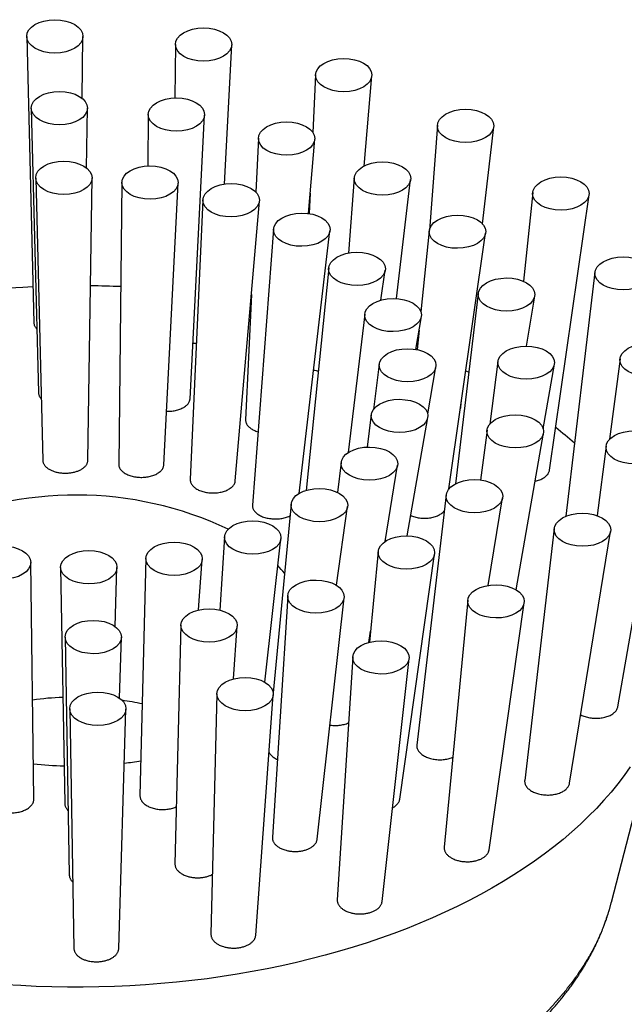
# Model space of a CAD drawing. Header units: millimetres. Extents: x 8 to 1267, y 12 to 1009.
# Tile 65 of 71: x 925 to 960, y 951 to 1009. Entities that reach past the tile are written whole.
import ezdxf

# ---------------------------------------------------------------- set-up
doc = ezdxf.new("R2010")
doc.units = ezdxf.units.MM

msp = doc.modelspace()

# ---------------------------------------------------------------- linework, layer by layer
at = {"color": 7, "linetype": 'Continuous', "lineweight": 30}
for p, q in [((925.413, 1008.048), (925.837, 991.256)), ((928.66, 1004.433), (928.713, 1008.053)), ((934.139, 1007.585), (934.104, 1004.45)), ((937.022, 999.397), (937.439, 1007.556)), ((942.354, 1005.811), (942.2, 1002.424)), ((945.202, 1000.456), (945.657, 1005.748)), ((925.683, 1003.839), (926.103, 987.165)), ((928.931, 1000.339), (928.982, 1003.844)), ((932.545, 1003.478), (932.512, 1000.461)), ((934.996, 986.808), (935.846, 1003.449)), ((949.501, 1002.847), (949.032, 996.702)), ((952.14, 997.071), (952.807, 1002.751)), ((939.007, 1002.087), (938.863, 998.919)), ((941.936, 997.672), (942.31, 1002.023)), ((925.942, 999.75), (926.359, 983.192)), ((929.003, 983.197), (929.247, 999.755)), ((944.628, 999.759), (944.291, 995.352)), ((947.113, 992.678), (947.933, 999.662)), ((930.995, 999.489), (930.812, 982.966)), ((933.457, 982.933), (934.3, 999.46)), ((942.038, 998.864), (941.983, 997.665)), ((955.092, 998.896), (954.562, 993.695)), ((956.081, 982.617), (958.401, 998.77)), ((935.753, 998.469), (935.006, 982.07)), ((937.651, 982), (939.061, 998.405)), ((939.891, 996.759), (938.654, 980.567)), ((941.393, 981.256), (943.202, 996.662)), ((949.025, 996.654), (948.54, 991.896)), ((950.178, 981.521), (952.333, 996.528)), ((943.128, 994.477), (941.8, 981.434)), ((946.19, 992.59), (946.443, 994.35)), ((958.746, 994.226), (957.029, 979.913)), ((938.59, 992.926), (938.255, 985.574)), ((951.899, 992.984), (950.559, 981.817)), ((954.732, 989.896), (955.21, 992.833)), ((938.557, 992.54), (938.572, 992.537)), ((945.244, 991.777), (944.269, 983.651)), ((948.247, 989.7), (948.561, 991.626)), ((948.432, 990.836), (948.315, 989.687)), ((948.26, 989.776), (948.322, 989.751)), ((946.095, 988.845), (945.751, 986.185)), ((948.934, 985.917), (949.412, 988.675)), ((953.054, 988.998), (952.579, 985.324)), ((955.71, 985.043), (956.366, 988.829)), ((960.216, 989.157), (959.604, 984.429)), ((951.173, 988.45), (951.344, 988.363)), ((950.878, 986.322), (950.924, 986.715)), ((945.623, 985.877), (945.378, 983.974)), ((947.734, 978.76), (948.938, 985.701)), ((952.412, 984.968), (952.036, 982.039)), ((954.128, 975.596), (955.723, 984.791)), ((959.399, 984.031), (958.875, 979.951)), ((960.088, 968.742), (962.71, 983.854)), ((943.859, 983.077), (943.652, 981.31)), ((946.444, 978.438), (947.172, 982.906)), ((950.017, 981.165), (948.298, 966.497)), ((940.924, 980.632), (939.871, 969.568)), ((952.488, 975.862), (953.325, 980.995)), ((943.58, 975.867), (944.234, 980.482)), ((956.353, 979.198), (954.622, 964.424)), ((957.253, 964.253), (959.661, 979.027)), ((937.018, 978.71), (936.743, 974.413)), ((939.39, 970.176), (940.325, 978.596)), ((946.031, 977.849), (945.524, 972.531)), ((947.296, 963.322), (949.336, 977.7)), ((925.837, 963.331), (925.654, 977.21)), ((932.406, 977.441), (932.056, 963.534)), ((935.496, 974.42), (935.711, 977.376)), ((927.402, 976.912), (927.646, 963.065)), ((930.603, 973.444), (930.707, 976.904)), ((940.725, 975.245), (939.822, 961.094)), ((942.456, 960.982), (944.027, 975.132)), ((951.285, 974.985), (949.906, 960.504)), ((952.536, 960.355), (954.59, 974.835)), ((934.461, 973.531), (934.109, 959.528)), ((937.537, 970.376), (937.762, 973.466)), ((945.479, 972.519), (945.585, 973.166)), ((927.667, 972.823), (927.912, 958.88)), ((930.859, 969.245), (930.966, 972.815)), ((944.539, 971.679), (943.629, 957.427)), ((946.259, 957.315), (947.841, 971.566)), ((959.714, 957.29), (962.931, 969.789)), ((936.575, 969.506), (936.22, 955.403)), ((938.849, 955.34), (939.875, 969.441)), ((927.936, 968.614), (928.183, 954.572)), ((930.812, 954.564), (931.236, 968.605)), ((959.709, 957.289), (959.71, 957.291))]:
    msp.add_line(p, q, dxfattribs=at)
at = {"color": 7, "linetype": 'Continuous', "lineweight": 30, "flags": 128}
for points in [[(924.37, 993.307), (925.181, 993.356), (925.783, 993.385)], [(960.811, 965.211), (960.459, 964.714), (960.085, 964.222), (959.689, 963.736), (959.271, 963.257), (958.833, 962.784), (958.373, 962.318), (957.893, 961.859), (957.393, 961.408), (956.873, 960.965), (956.333, 960.53), (955.774, 960.103), (955.196, 959.685), (954.6, 959.276), (953.986, 958.876), (953.354, 958.486), (952.705, 958.106), (952.039, 957.736), (951.357, 957.376), (950.659, 957.027), (949.946, 956.689), (949.218, 956.362), (948.476, 956.046), (947.72, 955.742), (946.951, 955.449), (946.169, 955.169), (945.375, 954.9), (944.569, 954.644), (943.752, 954.4), (942.924, 954.169), (942.086, 953.951), (941.239, 953.746), (940.383, 953.554), (939.519, 953.375), (938.647, 953.209), (937.768, 953.057), (936.882, 952.919), (935.991, 952.794), (935.095, 952.683), (934.193, 952.585), (933.288, 952.502), (932.38, 952.433), (931.468, 952.377), (930.555, 952.336), (929.639, 952.309), (928.723, 952.295), (927.807, 952.296), (926.891, 952.311), (925.976, 952.34), (925.063, 952.384), (924.152, 952.441)]]:
    msp.add_lwpolyline(points, dxfattribs=at)
at = {"color": 7, "linetype": 'Continuous', "lineweight": 30}
for centre, radius, start, end in [((928.327, 934.052), 59.387, 87.49085, 89.20293), ((941.01, 965.633), 24.855, 48.30649, 51.62602), ((928.321, 960.343), 20.817, 64.6485, 115.05029), ((934.575, 971.791), 7.645, 38.7397, 43.16986), ((928.303, 950.54), 18.77, 92.33861, 97.78361), ((928.504, 951.678), 17.621, 77.92239, 81.83627), ((928.453, 986.892), 21.626, 277.13665, 279.72737), ((928.31, 987.881), 22.622, 263.65399, 268.22009)]:
    msp.add_arc(centre, radius, start, end, dxfattribs=at)
for centre, major_axis, ratio in [((927.063, 1008.062), (1.65, -0.001), 0.592188), ((935.789, 1007.582), (1.651, 0.005), 0.591756), ((944.007, 1005.791), (1.653, 0.009), 0.590246), ((927.332, 1003.853), (1.65, -0.001), 0.592188), ((934.196, 1003.475), (1.651, 0.005), 0.591756), ((951.155, 1002.811), (1.656, 0.011), 0.588082), ((940.659, 1002.066), (1.653, 0.009), 0.590246), ((927.594, 999.764), (1.653, -0.001), 0.592188), ((932.648, 999.486), (1.653, 0.005), 0.591756), ((946.282, 999.722), (1.656, 0.011), 0.588082), ((956.748, 998.845), (1.659, 0.01), 0.585854), ((937.407, 998.449), (1.655, 0.009), 0.590246), ((941.548, 996.722), (1.658, 0.011), 0.588082), ((950.681, 996.603), (1.659, 0.01), 0.585854), ((944.787, 994.425), (1.662, 0.01), 0.585854), ((960.404, 994.163), (1.661, 0.006), 0.584152), ((953.556, 992.92), (1.661, 0.006), 0.584152), ((946.904, 991.714), (1.664, 0.006), 0.584152), ((954.712, 988.926), (1.662, 0.001), 0.583415), ((961.873, 989.084), (1.662, 0.001), 0.583415), ((947.755, 988.772), (1.665, 0.001), 0.583415), ((947.282, 985.802), (1.664, -0.005), 0.583828), ((954.069, 984.892), (1.662, -0.005), 0.583828), ((961.057, 983.955), (1.662, -0.005), 0.583828), ((945.517, 983.004), (1.662, -0.009), 0.585288), ((951.673, 981.093), (1.66, -0.009), 0.585288), ((942.581, 980.57), (1.659, -0.011), 0.587421), ((958.009, 979.125), (1.66, -0.009), 0.585288), ((938.673, 978.666), (1.656, -0.01), 0.589668), ((934.059, 977.422), (1.654, -0.006), 0.591419), ((947.685, 977.788), (1.657, -0.011), 0.587421), ((924.001, 977.2), (1.653, 0.005), 0.591756), ((929.055, 976.922), (1.653, -0.001), 0.592188), ((942.377, 975.202), (1.653, -0.01), 0.589668), ((952.939, 974.923), (1.657, -0.011), 0.587421), ((936.112, 973.512), (1.651, -0.006), 0.591419), ((929.317, 972.833), (1.65, -0.001), 0.592188), ((946.191, 971.636), (1.653, -0.01), 0.589668), ((938.226, 969.487), (1.651, -0.006), 0.591419), ((929.586, 968.623), (1.65, -0.001), 0.592188)]:
    msp.add_ellipse(centre, major_axis=major_axis, ratio=ratio, dxfattribs=at)
for points, knots in [([(925.837, 991.256), (925.837, 991.254), (925.836, 991.229), (925.843, 991.183), (925.86, 991.12), (925.886, 991.058), (925.922, 990.997), (925.962, 990.942), (925.995, 990.909), (926.009, 990.894)], [0, 0, 0, 0, 0.02101, 0.191958, 0.362906, 0.529346, 0.695785, 0.867074, 1, 1, 1, 1]), ([(935.162, 990.068), (935.204, 990.066), (935.274, 990.063), (935.343, 990.066), (935.37, 990.068)], [0, 0, 0, 0, 0.606007, 1, 1, 1, 1]), ([(942.245, 988.507), (942.27, 988.498), (942.338, 988.474), (942.429, 988.451), (942.495, 988.439), (942.513, 988.436)], [0, 0, 0, 0, 0.306004, 0.803762, 1, 1, 1, 1]), ([(926.103, 987.165), (926.103, 987.163), (926.102, 987.138), (926.11, 987.092), (926.126, 987.028), (926.153, 986.966), (926.189, 986.905), (926.227, 986.853), (926.256, 986.822), (926.268, 986.811)], [0, 0, 0, 0, 0.023957, 0.199321, 0.374684, 0.545417, 0.71615, 0.891859, 1, 1, 1, 1]), ([(933.617, 986.077), (933.646, 986.076), (933.724, 986.073), (933.851, 986.08), (933.996, 986.095), (934.137, 986.119), (934.273, 986.153), (934.401, 986.195), (934.52, 986.245), (934.628, 986.303), (934.725, 986.367), (934.809, 986.437), (934.878, 986.512), (934.933, 986.592), (934.971, 986.675), (934.992, 986.747), (934.993, 986.792), (934.994, 986.808)], [0, 0, 0, 0, 0.0416, 0.111732, 0.182088, 0.252222, 0.322515, 0.393031, 0.463326, 0.533947, 0.604791, 0.675414, 0.746392, 0.817596, 0.888575, 0.959786, 1, 1, 1, 1]), ([(950.853, 986.221), (950.855, 986.225), (950.869, 986.256), (950.877, 986.29), (950.877, 986.32), (950.877, 986.322)], [0, 0, 0, 0, 0.1142649, 0.959598, 1, 1, 1, 1]), ([(938.256, 985.574), (938.256, 985.568), (938.252, 985.534), (938.261, 985.471), (938.284, 985.386), (938.326, 985.303), (938.382, 985.224), (938.453, 985.15), (938.535, 985.082), (938.598, 985.042), (938.63, 985.022)], [0, 0, 0, 0, 0.02829, 0.170288, 0.311828, 0.452875, 0.594375, 0.735418, 0.867709, 1, 1, 1, 1]), ([(938.63, 985.022), (938.665, 985.002), (938.736, 984.963), (938.855, 984.913), (938.941, 984.886), (938.983, 984.872)], [0, 0, 0, 0, 0.33577, 0.6726094, 1, 1, 1, 1]), ([(926.36, 983.192), (926.36, 983.185), (926.359, 983.156), (926.368, 983.106), (926.387, 983.042), (926.415, 982.98), (926.452, 982.92), (926.498, 982.861), (926.558, 982.799), (926.633, 982.736), (926.696, 982.696), (926.728, 982.675)], [0, 0, 0, 0, 0.035262, 0.149534, 0.263807, 0.375042, 0.486276, 0.600753, 0.715231, 0.856799, 1, 1, 1, 1]), ([(926.728, 982.675), (926.754, 982.661), (926.806, 982.631), (926.893, 982.591), (926.985, 982.555), (927.083, 982.524), (927.184, 982.498), (927.288, 982.476), (927.397, 982.46), (927.507, 982.449), (927.618, 982.443), (927.728, 982.443), (927.84, 982.448), (927.95, 982.458), (928.057, 982.474), (928.162, 982.494), (928.264, 982.52), (928.362, 982.551), (928.454, 982.586), (928.541, 982.625), (928.622, 982.669), (928.697, 982.716), (928.765, 982.767), (928.824, 982.82), (928.877, 982.877), (928.92, 982.936), (928.955, 982.997), (928.981, 983.059), (928.996, 983.123), (929.004, 983.169), (929.002, 983.194), (929.002, 983.197)], [0, 0, 0, 0, 0.035047, 0.070094, 0.106156, 0.142217, 0.177266, 0.212314, 0.248387, 0.28446, 0.319398, 0.354337, 0.390294, 0.426251, 0.46113, 0.496009, 0.531898, 0.567788, 0.602723, 0.637659, 0.6736, 0.709543, 0.744626, 0.77971, 0.815803, 0.851896, 0.887159, 0.922422, 0.958702, 0.994982, 1, 1, 1, 1]), ([(930.814, 982.966), (930.814, 982.955), (930.811, 982.915), (930.825, 982.847), (930.855, 982.763), (930.902, 982.681), (930.965, 982.602), (931.043, 982.529), (931.133, 982.462), (931.232, 982.402), (931.305, 982.368), (931.342, 982.351)], [0, 0, 0, 0, 0.04641, 0.167515, 0.289007, 0.41011, 0.530896, 0.65207, 0.772853, 0.886427, 1, 1, 1, 1]), ([(931.342, 982.351), (931.382, 982.335), (931.463, 982.302), (931.596, 982.263), (931.734, 982.233), (931.878, 982.211), (932.025, 982.199), (932.173, 982.196), (932.321, 982.203), (932.466, 982.22), (932.607, 982.245), (932.742, 982.279), (932.87, 982.322), (932.988, 982.373), (933.096, 982.432), (933.192, 982.497), (933.275, 982.567), (933.344, 982.644), (933.397, 982.724), (933.434, 982.807), (933.453, 982.877), (933.454, 982.919), (933.454, 982.933)], [0, 0, 0, 0, 0.051079, 0.102321, 0.153399, 0.204481, 0.255725, 0.306806, 0.357857, 0.409071, 0.460123, 0.511295, 0.562628, 0.6138, 0.66521, 0.716782, 0.768193, 0.819861, 0.871694, 0.923362, 0.975198, 1, 1, 1, 1]), ([(955.234, 981.976), (955.259, 981.981), (955.33, 981.995), (955.44, 982.029), (955.564, 982.075), (955.678, 982.13), (955.78, 982.192), (955.87, 982.26), (955.944, 982.335), (956.005, 982.413), (956.048, 982.495), (956.073, 982.564), (956.077, 982.605), (956.079, 982.617)], [0, 0, 0, 0, 0.052568, 0.153158, 0.253429, 0.353968, 0.454828, 0.555366, 0.65583, 0.756617, 0.857079, 0.957156, 1, 1, 1, 1]), ([(935.007, 982.07), (935.007, 982.063), (935.003, 982.026), (935.012, 981.961), (935.037, 981.876), (935.08, 981.793), (935.138, 981.713), (935.21, 981.64), (935.293, 981.572), (935.357, 981.532), (935.389, 981.512)], [0, 0, 0, 0, 0.037357, 0.178046, 0.318284, 0.45802, 0.598204, 0.737936, 0.868968, 1, 1, 1, 1]), ([(935.389, 981.512), (935.425, 981.493), (935.497, 981.453), (935.618, 981.403), (935.747, 981.361), (935.884, 981.327), (936.026, 981.302), (936.172, 981.287), (936.32, 981.281), (936.468, 981.284), (936.615, 981.297), (936.757, 981.319), (936.895, 981.351), (937.026, 981.391), (937.147, 981.439), (937.259, 981.495), (937.36, 981.558), (937.447, 981.628), (937.52, 981.702), (937.578, 981.782), (937.62, 981.864), (937.644, 981.938), (937.648, 981.983), (937.649, 982)], [0, 0, 0, 0, 0.048237, 0.096627, 0.144863, 0.1931, 0.24149, 0.289727, 0.337977, 0.38638, 0.43463, 0.48304, 0.531603, 0.580014, 0.628667, 0.677475, 0.726129, 0.775008, 0.824043, 0.872922, 0.92191, 0.971054, 1, 1, 1, 1]), ([(938.655, 980.566), (938.654, 980.543), (938.651, 980.491), (938.667, 980.411), (938.699, 980.326), (938.747, 980.244), (938.811, 980.166), (938.888, 980.094), (938.975, 980.028), (939.041, 979.99), (939.074, 979.971)], [0, 0, 0, 0, 0.105537, 0.236647, 0.367334, 0.497361, 0.627805, 0.757829, 0.878915, 1, 1, 1, 1]), ([(947.941, 979.954), (947.953, 979.948), (948.004, 979.925), (948.103, 979.892), (948.238, 979.855), (948.379, 979.827), (948.525, 979.809), (948.673, 979.8), (948.821, 979.801), (948.968, 979.811), (949.113, 979.831), (949.252, 979.86), (949.385, 979.898), (949.509, 979.945), (949.623, 980), (949.726, 980.062), (949.815, 980.13), (949.875, 980.186), (949.901, 980.22), (949.907, 980.228)], [0, 0, 0, 0, 0.018623, 0.082552, 0.146278, 0.209992, 0.273908, 0.337623, 0.401571, 0.465722, 0.529672, 0.593932, 0.658396, 0.722657, 0.787092, 0.851732, 0.916167, 0.980558, 1, 1, 1, 1]), ([(939.074, 979.971), (939.111, 979.952), (939.186, 979.914), (939.311, 979.866), (939.443, 979.826), (939.582, 979.795), (939.726, 979.773), (939.873, 979.76), (940.022, 979.757), (940.17, 979.764), (940.315, 979.78), (940.457, 979.805), (940.593, 979.839), (940.72, 979.883), (940.809, 979.919), (940.852, 979.943), (940.859, 979.946)], [0, 0, 0, 0, 0.075483, 0.151207, 0.22669, 0.302164, 0.377879, 0.453355, 0.529007, 0.604898, 0.680551, 0.756577, 0.832845, 0.908873, 0.985263, 1, 1, 1, 1]), ([(957.908, 968.269), (957.91, 968.268), (957.949, 968.245), (958.033, 968.209), (958.16, 968.161), (958.297, 968.123), (958.439, 968.094), (958.585, 968.074), (958.734, 968.064), (958.884, 968.064), (959.032, 968.074), (959.177, 968.093), (959.317, 968.123), (959.45, 968.161), (959.573, 968.208), (959.687, 968.264), (959.789, 968.326), (959.878, 968.395), (959.953, 968.469), (960.014, 968.548), (960.057, 968.631), (960.081, 968.696), (960.086, 968.734), (960.087, 968.742)], [0, 0, 0, 0, 0.003624, 0.055497, 0.107206, 0.158908, 0.210774, 0.262477, 0.314281, 0.36625, 0.418053, 0.469824, 0.521761, 0.573531, 0.625105, 0.676845, 0.728418, 0.779719, 0.831185, 0.882485, 0.933559, 0.984796, 1, 1, 1, 1]), ([(943.199, 967.669), (943.208, 967.667), (943.266, 967.657), (943.375, 967.649), (943.525, 967.644), (943.675, 967.65), (943.822, 967.666), (943.965, 967.692), (944.101, 967.727), (944.211, 967.764), (944.27, 967.791), (944.291, 967.801)], [0, 0, 0, 0, 0.025031, 0.154532, 0.284446, 0.413944, 0.543166, 0.672803, 0.802022, 0.930593, 1, 1, 1, 1]), ([(948.299, 966.496), (948.298, 966.49), (948.291, 966.455), (948.296, 966.39), (948.312, 966.303), (948.347, 966.217), (948.397, 966.133), (948.463, 966.053), (948.543, 965.977), (948.637, 965.907), (948.741, 965.845), (948.853, 965.791), (948.933, 965.761), (948.972, 965.746)], [0, 0, 0, 0, 0.020722, 0.119535, 0.218037, 0.316833, 0.415942, 0.51474, 0.614027, 0.713627, 0.812916, 0.906458, 1, 1, 1, 1]), ([(939.629, 966.061), (939.633, 966.054), (939.649, 966.018), (939.695, 965.957), (939.767, 965.878), (939.855, 965.804), (939.955, 965.737), (940.042, 965.688), (940.098, 965.664), (940.113, 965.658)], [0, 0, 0, 0, 0.0411887, 0.2197925, 0.397836, 0.5767477, 0.7562272, 0.9351398, 1, 1, 1, 1]), ([(948.972, 965.746), (949.017, 965.732), (949.105, 965.703), (949.247, 965.672), (949.393, 965.65), (949.541, 965.637), (949.691, 965.635), (949.84, 965.642), (949.986, 965.66), (950.127, 965.687), (950.261, 965.724), (950.355, 965.756), (950.401, 965.778), (950.408, 965.781)], [0, 0, 0, 0, 0.098148, 0.196609, 0.294757, 0.392915, 0.491387, 0.589543, 0.687477, 0.785725, 0.883656, 0.981092, 1, 1, 1, 1]), ([(954.624, 964.424), (954.622, 964.415), (954.616, 964.378), (954.621, 964.31), (954.639, 964.223), (954.676, 964.137), (954.727, 964.054), (954.794, 963.974), (954.875, 963.9), (954.97, 963.83), (955.075, 963.769), (955.187, 963.715), (955.268, 963.686), (955.308, 963.671)], [0, 0, 0, 0, 0.0296357, 0.1275333, 0.2251227, 0.3230137, 0.4212148, 0.5191083, 0.6174901, 0.7161835, 0.8145671, 0.9072835, 1, 1, 1, 1]), ([(955.308, 963.671), (955.352, 963.657), (955.441, 963.629), (955.583, 963.599), (955.729, 963.577), (955.877, 963.566), (956.027, 963.565), (956.175, 963.573), (956.321, 963.592), (956.461, 963.62), (956.595, 963.657), (956.72, 963.703), (956.835, 963.757), (956.938, 963.819), (957.029, 963.887), (957.106, 963.961), (957.169, 964.04), (957.215, 964.122), (957.243, 964.194), (957.249, 964.238), (957.251, 964.253)], [0, 0, 0, 0, 0.057353, 0.114888, 0.17224, 0.229599, 0.28714, 0.344498, 0.401721, 0.459128, 0.516349, 0.57328, 0.630394, 0.687324, 0.743975, 0.800808, 0.85746, 0.913969, 0.970658, 1, 1, 1, 1]), ([(924.244, 962.535), (924.267, 962.532), (924.337, 962.522), (924.459, 962.517), (924.607, 962.519), (924.754, 962.531), (924.897, 962.552), (925.037, 962.584), (925.169, 962.624), (925.294, 962.673), (925.409, 962.73), (925.513, 962.795), (925.604, 962.867), (925.682, 962.944), (925.745, 963.026), (925.792, 963.112), (925.823, 963.2), (925.838, 963.274), (925.835, 963.317), (925.835, 963.331)], [0, 0, 0, 0, 0.029002, 0.091429, 0.154054, 0.216481, 0.278945, 0.341606, 0.404071, 0.466775, 0.529677, 0.592383, 0.655421, 0.718659, 0.781698, 0.845016, 0.908536, 0.971854, 1, 1, 1, 1]), ([(932.057, 963.534), (932.057, 963.508), (932.058, 963.451), (932.079, 963.365), (932.116, 963.277), (932.17, 963.193), (932.238, 963.112), (932.322, 963.036), (932.419, 962.967), (932.527, 962.905), (932.642, 962.852), (932.725, 962.823), (932.766, 962.809)], [0, 0, 0, 0, 0.0902445, 0.1919958, 0.2941705, 0.39667, 0.4988444, 0.6011563, 0.7037951, 0.8061052, 0.9030529, 1, 1, 1, 1]), ([(946.869, 962.812), (946.89, 962.823), (946.947, 962.853), (947.029, 962.91), (947.113, 962.981), (947.182, 963.059), (947.237, 963.14), (947.274, 963.225), (947.293, 963.286), (947.295, 963.319), (947.295, 963.322)], [0, 0, 0, 0, 0.084053, 0.234082, 0.383709, 0.533813, 0.683442, 0.833193, 0.98342, 1, 1, 1, 1]), ([(927.647, 963.065), (927.647, 963.057), (927.647, 963.027), (927.655, 962.973), (927.674, 962.907), (927.702, 962.841), (927.739, 962.777), (927.786, 962.715), (927.822, 962.673), (927.844, 962.653), (927.846, 962.651)], [0, 0, 0, 0, 0.055243, 0.212482, 0.365709, 0.518935, 0.676619, 0.834302, 0.987413, 1, 1, 1, 1]), ([(932.766, 962.809), (932.81, 962.796), (932.899, 962.769), (933.041, 962.741), (933.187, 962.722), (933.335, 962.713), (933.484, 962.715), (933.631, 962.726), (933.775, 962.747), (933.914, 962.778), (934.045, 962.818), (934.139, 962.853), (934.185, 962.876), (934.193, 962.88)], [0, 0, 0, 0, 0.097814, 0.195938, 0.29375, 0.39158, 0.489723, 0.587551, 0.685077, 0.782915, 0.880441, 0.97784, 1, 1, 1, 1]), ([(939.823, 961.094), (939.822, 961.077), (939.82, 961.039), (939.827, 960.977), (939.844, 960.911), (939.87, 960.845), (939.905, 960.781), (939.948, 960.719), (940.001, 960.659), (940.062, 960.602), (940.13, 960.548), (940.205, 960.498), (940.288, 960.451), (940.385, 960.405), (940.496, 960.361), (940.582, 960.336), (940.625, 960.323)], [0, 0, 0, 0, 0.051879, 0.120539, 0.191173, 0.261808, 0.330805, 0.399803, 0.470793, 0.541782, 0.610981, 0.680179, 0.751389, 0.822599, 0.910792, 1, 1, 1, 1]), ([(940.625, 960.323), (940.659, 960.315), (940.727, 960.298), (940.834, 960.279), (940.943, 960.265), (941.054, 960.257), (941.165, 960.254), (941.276, 960.257), (941.387, 960.265), (941.496, 960.28), (941.601, 960.299), (941.703, 960.324), (941.802, 960.354), (941.896, 960.389), (941.984, 960.428), (942.065, 960.472), (942.142, 960.52), (942.21, 960.572), (942.271, 960.627), (942.324, 960.684), (942.369, 960.745), (942.405, 960.808), (942.432, 960.872), (942.449, 960.93), (942.453, 960.967), (942.455, 960.982)], [0, 0, 0, 0, 0.043647, 0.087294, 0.132204, 0.177114, 0.220763, 0.264412, 0.309338, 0.354264, 0.39775, 0.441235, 0.485992, 0.530749, 0.574105, 0.617461, 0.662076, 0.706691, 0.750067, 0.793443, 0.83807, 0.882697, 0.926233, 0.969768, 1, 1, 1, 1]), ([(949.907, 960.504), (949.906, 960.488), (949.902, 960.451), (949.907, 960.391), (949.921, 960.324), (949.945, 960.259), (949.978, 960.195), (950.019, 960.133), (950.069, 960.073), (950.127, 960.015), (950.193, 959.961), (950.266, 959.91), (950.347, 959.862), (950.441, 959.815), (950.551, 959.769), (950.635, 959.743), (950.677, 959.73)], [0, 0, 0, 0, 0.049668, 0.118441, 0.189193, 0.259945, 0.329062, 0.398178, 0.469284, 0.540389, 0.609833, 0.679277, 0.750729, 0.82218, 0.910587, 1, 1, 1, 1]), ([(950.677, 959.73), (950.711, 959.721), (950.778, 959.703), (950.885, 959.682), (950.994, 959.666), (951.105, 959.656), (951.216, 959.651), (951.327, 959.652), (951.439, 959.658), (951.548, 959.671), (951.655, 959.688), (951.758, 959.711), (951.858, 959.74), (951.954, 959.773), (952.043, 959.811), (952.127, 959.853), (952.205, 959.899), (952.276, 959.95), (952.338, 960.003), (952.393, 960.059), (952.44, 960.119), (952.479, 960.181), (952.508, 960.244), (952.527, 960.302), (952.533, 960.339), (952.535, 960.355)], [0, 0, 0, 0, 0.0436608, 0.0873216, 0.1322468, 0.1771718, 0.2208345, 0.264497, 0.3094376, 0.3543781, 0.3978729, 0.4413675, 0.4861384, 0.5309092, 0.5741923, 0.6174754, 0.6620225, 0.7065697, 0.7497455, 0.7929214, 0.8373495, 0.8817776, 0.9249971, 0.9682167, 1, 1, 1, 1]), ([(934.11, 959.528), (934.11, 959.514), (934.109, 959.478), (934.117, 959.418), (934.135, 959.352), (934.163, 959.286), (934.199, 959.223), (934.245, 959.16), (934.299, 959.1), (934.361, 959.044), (934.43, 958.991), (934.507, 958.941), (934.599, 958.891), (934.705, 958.843), (934.788, 958.815), (934.829, 958.801)], [0, 0, 0, 0, 0.046469, 0.123208, 0.199948, 0.274836, 0.349725, 0.426784, 0.503843, 0.578814, 0.653784, 0.730943, 0.808101, 0.9035, 1, 1, 1, 1]), ([(927.913, 958.88), (927.913, 958.871), (927.913, 958.84), (927.922, 958.786), (927.941, 958.719), (927.969, 958.654), (928.006, 958.59), (928.053, 958.528), (928.09, 958.486), (928.113, 958.466), (928.115, 958.464)], [0, 0, 0, 0, 0.061549, 0.21788, 0.369133, 0.521435, 0.677054, 0.833821, 0.984944, 1, 1, 1, 1]), ([(934.829, 958.801), (934.862, 958.791), (934.928, 958.772), (935.032, 958.749), (935.139, 958.731), (935.249, 958.718), (935.359, 958.711), (935.47, 958.71), (935.581, 958.714), (935.691, 958.724), (935.798, 958.74), (935.903, 958.761), (936.005, 958.787), (936.103, 958.818), (936.194, 958.854), (936.263, 958.885), (936.299, 958.906), (936.308, 958.911)], [0, 0, 0, 0, 0.068896, 0.137792, 0.208683, 0.279574, 0.348473, 0.417371, 0.488284, 0.559196, 0.62789, 0.696584, 0.767279, 0.837974, 0.906594, 0.975213, 1, 1, 1, 1]), ([(896.935, 957.29), (896.942, 957.263), (896.957, 957.207), (896.979, 957.127), (897.001, 957.046), (897.022, 956.969), (897.043, 956.896), (897.063, 956.83), (897.08, 956.773), (897.094, 956.725), (897.108, 956.68), (897.122, 956.635), (897.142, 956.57), (897.17, 956.485), (897.204, 956.381), (897.241, 956.272), (897.28, 956.159), (897.318, 956.054), (897.353, 955.96), (897.382, 955.881), (897.41, 955.81), (897.435, 955.745), (897.459, 955.684), (897.483, 955.623), (897.51, 955.557), (897.539, 955.486), (897.569, 955.413), (897.6, 955.341), (897.634, 955.262), (897.673, 955.172), (897.72, 955.068), (897.77, 954.959), (897.82, 954.851), (897.865, 954.756), (897.904, 954.677), (897.935, 954.615), (897.963, 954.558), (897.988, 954.509), (898.012, 954.461), (898.038, 954.41), (898.068, 954.351), (898.103, 954.286), (898.139, 954.217), (898.176, 954.148), (898.213, 954.08), (898.249, 954.015), (898.283, 953.954), (898.313, 953.9), (898.34, 953.854), (898.362, 953.816), (898.385, 953.775), (898.412, 953.728), (898.447, 953.669), (898.487, 953.602), (898.532, 953.526), (898.584, 953.44), (898.644, 953.343), (898.705, 953.246), (898.762, 953.156), (898.811, 953.08), (898.854, 953.014), (898.895, 952.952), (898.937, 952.89), (898.981, 952.824), (899.04, 952.737), (899.113, 952.632), (899.198, 952.511), (899.281, 952.395), (899.362, 952.285), (899.439, 952.181), (899.516, 952.079), (899.597, 951.973), (899.685, 951.861), (899.776, 951.746), (899.868, 951.631), (899.959, 951.521), (900.047, 951.415), (900.132, 951.314), (900.214, 951.218), (900.299, 951.121), (900.387, 951.021), (900.478, 950.919), (900.571, 950.817), (900.663, 950.717), (900.752, 950.621), (900.84, 950.529), (900.924, 950.441), (901.009, 950.354), (901.095, 950.265), (901.187, 950.173), (901.271, 950.089), (901.348, 950.014), (901.414, 949.949), (901.485, 949.882), (901.558, 949.811), (901.63, 949.743), (901.696, 949.681), (901.753, 949.629), (901.796, 949.589), (901.828, 949.56), (901.852, 949.538), (901.876, 949.516), (901.904, 949.49), (901.936, 949.461), (901.982, 949.42), (902.043, 949.365), (902.12, 949.296), (902.227, 949.202), (902.362, 949.085), (902.526, 948.945), (902.66, 948.833), (902.76, 948.75), (902.82, 948.701), (902.876, 948.655), (902.925, 948.616), (902.966, 948.583), (902.999, 948.556), (903.024, 948.536), (903.043, 948.521), (903.059, 948.508), (903.078, 948.493), (903.108, 948.47), (903.15, 948.437), (903.206, 948.392), (903.273, 948.341), (903.358, 948.275), (903.455, 948.201), (903.567, 948.115), (903.68, 948.031), (903.793, 947.947), (903.906, 947.865), (904.024, 947.78), (904.15, 947.69), (904.285, 947.595), (904.398, 947.516), (904.483, 947.457), (904.534, 947.422), (904.576, 947.394), (904.608, 947.372), (904.632, 947.356), (904.652, 947.342), (904.677, 947.326), (904.712, 947.302), (904.757, 947.272), (904.814, 947.234), (904.881, 947.189), (904.956, 947.14), (905.035, 947.089), (905.114, 947.038), (905.192, 946.987), (905.27, 946.937), (905.429, 946.836), (905.669, 946.687), (905.991, 946.492), (906.232, 946.35), (906.392, 946.258), (906.47, 946.213), (906.546, 946.17), (906.615, 946.131), (906.674, 946.098), (906.717, 946.073), (906.746, 946.057), (906.765, 946.047), (906.78, 946.038), (906.798, 946.028), (906.821, 946.015), (906.856, 945.996), (906.906, 945.969), (906.971, 945.933), (907.049, 945.89), (907.14, 945.841), (907.243, 945.786), (907.359, 945.724), (907.487, 945.657), (907.626, 945.584), (907.772, 945.509), (907.921, 945.434), (908.071, 945.359), (908.222, 945.284), (908.46, 945.167), (908.789, 945.01), (909.239, 944.803), (909.719, 944.59), (910.233, 944.371), (910.695, 944.183), (911.101, 944.023), (911.447, 943.891), (911.787, 943.765), (912.118, 943.646), (912.439, 943.533), (912.75, 943.426), (913.051, 943.326), (913.296, 943.246), (913.487, 943.186), (913.625, 943.142), (913.755, 943.102), (913.872, 943.066), (913.971, 943.035), (914.053, 943.011), (914.117, 942.991), (914.165, 942.977), (914.207, 942.964), (914.255, 942.95), (914.32, 942.931), (914.403, 942.907), (914.504, 942.877), (914.623, 942.843), (914.761, 942.804), (914.918, 942.759), (915.093, 942.711), (915.288, 942.658), (915.484, 942.605), (915.681, 942.554), (915.874, 942.504), (916.079, 942.452), (916.297, 942.398), (916.648, 942.313), (917.128, 942.201), (917.731, 942.069), (918.325, 941.947), (918.91, 941.835), (919.486, 941.732), (920.052, 941.637), (920.627, 941.548), (921.208, 941.464), (921.794, 941.387), (922.368, 941.318), (922.927, 941.257), (923.523, 941.199), (924.159, 941.145), (924.836, 941.095), (925.505, 941.056), (926.167, 941.024), (926.82, 941.002), (927.464, 940.988), (928.046, 940.982), (928.567, 940.982), (929.031, 940.986), (929.5, 940.994), (929.984, 941.007), (930.487, 941.025), (931, 941.049), (931.521, 941.078), (932.05, 941.112), (932.595, 941.154), (933.158, 941.202), (933.718, 941.257), (934.275, 941.317), (934.828, 941.384), (935.394, 941.458), (935.971, 941.54), (936.561, 941.631), (937.162, 941.731), (937.672, 941.823), (938.087, 941.902), (938.4, 941.963), (938.704, 942.025), (938.996, 942.087), (939.276, 942.148), (939.558, 942.211), (939.842, 942.276), (940.125, 942.343), (940.392, 942.408), (940.645, 942.471), (940.885, 942.532), (941.111, 942.591), (941.319, 942.646), (941.511, 942.698), (941.686, 942.747), (941.844, 942.791), (941.983, 942.83), (942.103, 942.865), (942.204, 942.894), (942.293, 942.92), (942.368, 942.943), (942.434, 942.962), (942.49, 942.979), (942.547, 942.996), (942.615, 943.016), (942.702, 943.043), (942.803, 943.074), (942.928, 943.112), (943.074, 943.158), (943.244, 943.212), (943.431, 943.272), (943.636, 943.339), (943.859, 943.413), (944.096, 943.494), (944.346, 943.58), (944.649, 943.688), (944.998, 943.815), (945.386, 943.961), (945.766, 944.109), (946.136, 944.257), (946.495, 944.405), (946.844, 944.554), (947.183, 944.702), (947.5, 944.845), (947.795, 944.981), (948.07, 945.11), (948.337, 945.239), (948.576, 945.357), (948.785, 945.463), (948.962, 945.553), (949.125, 945.638), (949.265, 945.711), (949.382, 945.773), (949.481, 945.826), (949.571, 945.875), (949.654, 945.92), (949.728, 945.961), (949.785, 945.992), (949.824, 946.013), (949.847, 946.026), (949.869, 946.039), (949.895, 946.053), (949.93, 946.073), (949.976, 946.098), (950.032, 946.13), (950.098, 946.167), (950.214, 946.233), (950.374, 946.325), (950.572, 946.441), (950.764, 946.556), (950.949, 946.668), (951.127, 946.778), (951.299, 946.886), (951.468, 946.994), (951.636, 947.102), (951.768, 947.19), (951.863, 947.253), (951.92, 947.291), (951.969, 947.323), (952.004, 947.347), (952.027, 947.363), (952.045, 947.375), (952.066, 947.389), (952.095, 947.409), (952.134, 947.435), (952.181, 947.468), (952.269, 947.529), (952.392, 947.614), (952.549, 947.725), (952.7, 947.834), (952.846, 947.94), (952.978, 948.038), (953.096, 948.127), (953.202, 948.207), (953.297, 948.279), (953.377, 948.341), (953.443, 948.393), (953.498, 948.436), (953.546, 948.474), (953.589, 948.508), (953.632, 948.542), (953.675, 948.577), (953.724, 948.616), (953.778, 948.659), (953.84, 948.71), (953.911, 948.768), (953.987, 948.832), (954.121, 948.943), (954.308, 949.102), (954.491, 949.262), (954.615, 949.373), (954.679, 949.43), (954.732, 949.478), (954.777, 949.519), (954.812, 949.551), (954.843, 949.579), (954.876, 949.61), (954.916, 949.647), (954.965, 949.693), (955.022, 949.746), (955.086, 949.806), (955.169, 949.886), (955.267, 949.98), (955.374, 950.085), (955.481, 950.192), (955.59, 950.301), (955.701, 950.416), (955.812, 950.531), (955.961, 950.69), (956.151, 950.895), (956.366, 951.137), (956.572, 951.378), (956.772, 951.619), (956.972, 951.87), (957.164, 952.119), (957.311, 952.316), (957.421, 952.469), (957.503, 952.585), (957.587, 952.705), (957.657, 952.807), (957.712, 952.889), (957.751, 952.948), (957.788, 953.004), (957.825, 953.06), (957.864, 953.12), (957.915, 953.2), (957.977, 953.297), (958.043, 953.405), (958.105, 953.505), (958.16, 953.597), (958.208, 953.679), (958.249, 953.75), (958.282, 953.805), (958.308, 953.852), (958.333, 953.896), (958.363, 953.949), (958.397, 954.009), (958.43, 954.07), (958.464, 954.131), (958.496, 954.191), (958.529, 954.254), (958.563, 954.317), (958.596, 954.382), (958.628, 954.443), (958.656, 954.499), (958.681, 954.549), (958.711, 954.609), (958.749, 954.684), (958.793, 954.775), (958.839, 954.873), (958.887, 954.975), (958.936, 955.084), (958.986, 955.195), (959.034, 955.306), (959.08, 955.413), (959.122, 955.514), (959.16, 955.608), (959.196, 955.697), (959.231, 955.787), (959.267, 955.883), (959.307, 955.989), (959.349, 956.104), (959.391, 956.222), (959.43, 956.336), (959.466, 956.445), (959.497, 956.539), (959.521, 956.616), (959.539, 956.673), (959.555, 956.726), (959.572, 956.78), (959.59, 956.841), (959.61, 956.91), (959.631, 956.985), (959.653, 957.062), (959.674, 957.14), (959.694, 957.215), (959.707, 957.266), (959.714, 957.29)], [0, 0, 0, 0, 0.001278, 0.002597, 0.00396, 0.00537, 0.00674, 0.007951, 0.008946, 0.009799, 0.010536, 0.011322, 0.012185, 0.013888, 0.015703, 0.017618, 0.019623, 0.021658, 0.023206, 0.0246, 0.025859, 0.027009, 0.028051, 0.029126, 0.030296, 0.03161, 0.03294, 0.034232, 0.035496, 0.03723, 0.039141, 0.041165, 0.043153, 0.0451, 0.046352, 0.047516, 0.048551, 0.049458, 0.050268, 0.051198, 0.052289, 0.053538, 0.054843, 0.056132, 0.057403, 0.058658, 0.059811, 0.060831, 0.061697, 0.062408, 0.063007, 0.063984, 0.065108, 0.066378, 0.067804, 0.069439, 0.071287, 0.073348, 0.075033, 0.076497, 0.077721, 0.078863, 0.080074, 0.081354, 0.082704, 0.085167, 0.087542, 0.089826, 0.092, 0.094046, 0.096009, 0.098118, 0.100405, 0.102767, 0.10508, 0.107342, 0.109507, 0.111544, 0.113509, 0.115447, 0.117533, 0.119703, 0.121833, 0.12392, 0.125948, 0.1279, 0.129741, 0.131564, 0.133447, 0.135394, 0.137501, 0.138835, 0.140239, 0.141711, 0.143252, 0.14481, 0.146175, 0.147323, 0.148255, 0.148811, 0.14925, 0.149714, 0.150271, 0.150921, 0.151663, 0.153017, 0.154593, 0.156258, 0.159316, 0.162484, 0.165763, 0.166958, 0.168134, 0.169179, 0.170083, 0.170846, 0.171469, 0.171927, 0.172259, 0.172492, 0.172828, 0.173311, 0.174119, 0.175155, 0.176419, 0.177752, 0.179767, 0.181687, 0.183792, 0.185769, 0.187695, 0.189746, 0.191931, 0.194249, 0.196689, 0.197719, 0.198586, 0.199291, 0.199834, 0.200214, 0.200463, 0.20087, 0.201453, 0.202214, 0.203152, 0.204291, 0.205584, 0.206887, 0.208183, 0.209469, 0.210748, 0.212018, 0.217221, 0.222302, 0.22734, 0.228544, 0.229745, 0.230945, 0.232064, 0.232959, 0.233626, 0.234066, 0.234292, 0.234481, 0.234753, 0.235109, 0.235549, 0.23636, 0.237357, 0.23854, 0.239909, 0.241463, 0.243204, 0.24511, 0.247197, 0.249391, 0.251583, 0.253772, 0.255958, 0.258142, 0.264132, 0.270102, 0.277182, 0.284232, 0.291253, 0.295938, 0.300566, 0.305042, 0.309364, 0.313532, 0.317546, 0.321406, 0.325112, 0.326914, 0.328677, 0.330363, 0.331839, 0.333093, 0.334109, 0.33491, 0.335501, 0.335922, 0.336501, 0.337307, 0.33834, 0.3396, 0.341088, 0.342804, 0.344746, 0.346916, 0.349313, 0.351937, 0.354159, 0.35652, 0.359022, 0.361664, 0.364443, 0.371784, 0.378976, 0.386017, 0.392909, 0.399651, 0.406244, 0.412688, 0.419603, 0.426337, 0.432891, 0.439265, 0.445458, 0.453207, 0.460851, 0.468392, 0.475828, 0.48316, 0.490388, 0.497513, 0.502735, 0.507899, 0.5131, 0.518524, 0.524178, 0.53006, 0.535816, 0.541777, 0.547941, 0.554309, 0.56088, 0.567032, 0.573352, 0.579841, 0.586498, 0.593324, 0.60032, 0.607484, 0.611227, 0.614961, 0.618567, 0.622038, 0.625375, 0.628579, 0.632183, 0.635601, 0.638833, 0.641879, 0.64484, 0.647601, 0.650163, 0.652524, 0.654685, 0.656647, 0.658408, 0.659847, 0.661117, 0.66222, 0.663154, 0.663952, 0.664665, 0.665261, 0.666114, 0.667224, 0.668534, 0.669941, 0.671931, 0.674085, 0.676405, 0.679074, 0.681933, 0.684981, 0.68822, 0.691648, 0.696811, 0.701975, 0.707047, 0.712028, 0.716917, 0.721715, 0.726422, 0.731038, 0.735023, 0.738938, 0.742783, 0.746547, 0.749339, 0.751943, 0.754358, 0.756584, 0.758169, 0.759643, 0.761004, 0.762254, 0.763392, 0.764397, 0.764827, 0.76518, 0.765461, 0.765834, 0.766375, 0.76707, 0.767927, 0.768946, 0.770127, 0.773271, 0.776381, 0.779407, 0.782349, 0.785207, 0.78798, 0.790662, 0.793499, 0.796224, 0.797264, 0.798242, 0.799058, 0.79971, 0.800009, 0.800257, 0.800592, 0.801083, 0.801729, 0.802531, 0.803488, 0.806231, 0.808808, 0.811587, 0.814143, 0.816475, 0.818582, 0.82047, 0.822172, 0.823693, 0.824821, 0.825825, 0.826704, 0.827459, 0.828199, 0.829063, 0.829899, 0.830901, 0.83207, 0.833406, 0.834889, 0.836403, 0.841007, 0.845709, 0.84715, 0.848413, 0.849491, 0.850384, 0.851092, 0.851613, 0.852263, 0.853088, 0.854087, 0.855259, 0.856606, 0.858019, 0.860466, 0.862726, 0.8648, 0.867337, 0.869762, 0.872125, 0.874644, 0.87978, 0.885064, 0.889679, 0.894584, 0.899869, 0.904854, 0.909467, 0.911648, 0.913923, 0.916284, 0.918697, 0.919897, 0.921039, 0.922122, 0.923157, 0.9243, 0.925599, 0.927792, 0.929866, 0.931783, 0.933543, 0.935104, 0.936443, 0.937561, 0.938258, 0.939084, 0.94007, 0.941214, 0.942473, 0.943528, 0.94464, 0.94581, 0.947036, 0.948191, 0.949427, 0.950434, 0.951288, 0.952194, 0.953743, 0.955465, 0.957207, 0.959099, 0.961079, 0.963141, 0.965184, 0.967103, 0.968936, 0.970642, 0.972155, 0.973722, 0.975411, 0.977285, 0.979377, 0.981531, 0.983521, 0.985385, 0.987263, 0.988359, 0.989359, 0.990254, 0.991159, 0.992255, 0.993546, 0.994941, 0.996381, 0.997702, 0.998907, 1, 1, 1, 1]), ([(943.63, 957.427), (943.629, 957.408), (943.628, 957.367), (943.636, 957.304), (943.653, 957.237), (943.681, 957.172), (943.716, 957.108), (943.761, 957.047), (943.814, 956.987), (943.875, 956.93), (943.944, 956.876), (944.02, 956.827), (944.103, 956.78), (944.201, 956.735), (944.313, 956.691), (944.399, 956.667), (944.442, 956.655)], [0, 0, 0, 0, 0.058675, 0.126848, 0.196981, 0.267115, 0.335621, 0.404128, 0.474613, 0.545098, 0.613798, 0.682498, 0.753195, 0.823892, 0.911442, 1, 1, 1, 1]), ([(944.442, 956.655), (944.476, 956.647), (944.544, 956.63), (944.651, 956.612), (944.76, 956.598), (944.871, 956.591), (944.982, 956.588), (945.092, 956.592), (945.203, 956.601), (945.311, 956.616), (945.416, 956.636), (945.517, 956.661), (945.616, 956.692), (945.709, 956.727), (945.796, 956.767), (945.877, 956.811), (945.952, 956.859), (946.02, 956.911), (946.08, 956.966), (946.132, 957.024), (946.176, 957.085), (946.212, 957.148), (946.237, 957.212), (946.253, 957.267), (946.257, 957.302), (946.258, 957.315)], [0, 0, 0, 0, 0.043844, 0.087688, 0.132802, 0.177915, 0.221761, 0.265608, 0.310737, 0.355866, 0.39955, 0.443234, 0.488195, 0.533155, 0.576714, 0.620272, 0.665094, 0.709917, 0.753499, 0.797081, 0.84192, 0.886759, 0.930503, 0.974247, 1, 1, 1, 1]), ([(936.221, 955.403), (936.221, 955.388), (936.22, 955.349), (936.23, 955.288), (936.249, 955.221), (936.277, 955.156), (936.314, 955.093), (936.36, 955.031), (936.415, 954.971), (936.477, 954.915), (936.547, 954.863), (936.625, 954.813), (936.717, 954.764), (936.823, 954.716), (936.906, 954.689), (936.948, 954.675)], [0, 0, 0, 0, 0.052835, 0.129072, 0.205309, 0.279703, 0.354097, 0.430648, 0.507199, 0.581667, 0.656135, 0.732777, 0.809418, 0.904162, 1, 1, 1, 1]), ([(936.948, 954.675), (936.981, 954.665), (937.047, 954.646), (937.151, 954.624), (937.258, 954.606), (937.368, 954.594), (937.478, 954.588), (937.588, 954.587), (937.699, 954.592), (937.809, 954.602), (937.916, 954.618), (938.02, 954.639), (938.121, 954.666), (938.218, 954.698), (938.31, 954.734), (938.396, 954.775), (938.477, 954.82), (938.551, 954.87), (938.617, 954.922), (938.676, 954.978), (938.728, 955.037), (938.77, 955.099), (938.804, 955.162), (938.829, 955.227), (938.844, 955.286), (938.847, 955.324), (938.848, 955.34)], [0, 0, 0, 0, 0.041658, 0.083315, 0.12618, 0.169044, 0.210703, 0.252363, 0.29524, 0.338116, 0.379654, 0.421193, 0.46394, 0.506688, 0.548184, 0.589681, 0.632377, 0.675073, 0.716673, 0.758272, 0.801068, 0.843864, 0.885665, 0.927465, 0.970468, 1, 1, 1, 1]), ([(928.184, 954.572), (928.185, 954.555), (928.185, 954.516), (928.198, 954.455), (928.22, 954.389), (928.251, 954.324), (928.292, 954.261), (928.341, 954.2), (928.398, 954.142), (928.463, 954.087), (928.536, 954.036), (928.616, 953.988), (928.701, 953.945), (928.792, 953.907), (928.889, 953.873), (928.999, 953.841), (929.122, 953.814), (929.213, 953.802), (929.258, 953.796)], [0, 0, 0, 0, 0.045315, 0.107984, 0.168598, 0.229634, 0.291999, 0.354825, 0.415369, 0.476336, 0.538638, 0.601405, 0.661698, 0.722414, 0.784463, 0.846975, 0.923056, 1, 1, 1, 1]), ([(929.258, 953.796), (929.294, 953.793), (929.366, 953.786), (929.475, 953.782), (929.586, 953.784), (929.696, 953.791), (929.804, 953.804), (929.91, 953.822), (930.014, 953.845), (930.114, 953.874), (930.209, 953.908), (930.299, 953.946), (930.384, 953.989), (930.462, 954.036), (930.534, 954.087), (930.598, 954.141), (930.655, 954.198), (930.704, 954.259), (930.744, 954.321), (930.775, 954.385), (930.797, 954.452), (930.81, 954.511), (930.811, 954.549), (930.811, 954.564)], [0, 0, 0, 0, 0.04738, 0.095088, 0.143835, 0.19294, 0.24032, 0.288028, 0.336772, 0.385874, 0.433302, 0.481058, 0.529844, 0.578984, 0.626609, 0.674562, 0.723547, 0.772887, 0.820763, 0.868968, 0.918213, 0.967817, 1, 1, 1, 1])]:
    msp.add_open_spline(points, degree=3, knots=knots, dxfattribs=at)
at = {"color": 252, "linetype": 'Continuous', "lineweight": 0}
msp.add_open_spline([(896.94, 957.288), (896.959, 957.209), (897.026, 956.936), (897.174, 956.472), (897.38, 955.899), (897.613, 955.345), (897.866, 954.812), (898.137, 954.299), (898.433, 953.79), (898.753, 953.287), (899.098, 952.789), (899.479, 952.282), (899.897, 951.768), (900.355, 951.247), (900.841, 950.735), (901.354, 950.233), (901.894, 949.74), (902.46, 949.257), (903.035, 948.798), (903.616, 948.362), (904.2, 947.948), (904.804, 947.545), (905.428, 947.152), (906.071, 946.77), (906.753, 946.388), (907.474, 946.007), (908.236, 945.629), (909.019, 945.265), (909.82, 944.916), (910.64, 944.582), (911.477, 944.263), (912.307, 943.968), (913.127, 943.696), (913.936, 943.446), (914.757, 943.209), (915.589, 942.986), (916.432, 942.778), (917.31, 942.578), (918.225, 942.388), (919.175, 942.21), (920.135, 942.05), (921.103, 941.908), (922.077, 941.784), (923.058, 941.677), (924.017, 941.592), (924.952, 941.525), (925.863, 941.476), (926.775, 941.442), (927.689, 941.423), (928.603, 941.42), (929.545, 941.433), (930.513, 941.463), (931.507, 941.513), (932.498, 941.581), (933.485, 941.667), (934.466, 941.771), (935.442, 941.894), (936.383, 942.03), (937.291, 942.179), (938.164, 942.338), (939.029, 942.512), (939.885, 942.7), (940.732, 942.903), (941.594, 943.127), (942.469, 943.373), (943.355, 943.642), (944.226, 943.928), (945.081, 944.229), (945.92, 944.547), (946.742, 944.879), (947.523, 945.217), (948.264, 945.559), (948.967, 945.902), (949.654, 946.257), (950.322, 946.624), (950.972, 947.002), (951.623, 947.402), (952.271, 947.826), (952.914, 948.275), (953.533, 948.734), (954.127, 949.205), (954.695, 949.687), (955.238, 950.179), (955.739, 950.667), (956.202, 951.149), (956.628, 951.625), (957.031, 952.107), (957.409, 952.596), (957.764, 953.092), (958.104, 953.608), (958.427, 954.146), (958.73, 954.704), (959.002, 955.268), (959.244, 955.837), (959.455, 956.41), (959.611, 956.894), (959.684, 957.188), (959.709, 957.289)], degree=3, knots=[0, 0, 0, 0, 0.004553, 0.015611, 0.026669, 0.037727, 0.047864, 0.058, 0.068137, 0.078274, 0.08841, 0.098547, 0.109605, 0.120663, 0.131721, 0.142779, 0.153837, 0.164895, 0.175953, 0.186089, 0.196226, 0.206362, 0.216499, 0.226635, 0.236772, 0.24783, 0.258888, 0.269946, 0.281004, 0.292062, 0.30312, 0.314178, 0.324314, 0.334451, 0.344588, 0.354724, 0.364861, 0.374997, 0.386055, 0.397113, 0.408171, 0.419229, 0.430287, 0.441345, 0.452403, 0.46254, 0.472676, 0.482813, 0.492949, 0.503086, 0.513223, 0.524281, 0.535339, 0.546397, 0.557455, 0.568513, 0.579571, 0.590629, 0.600765, 0.610902, 0.621038, 0.631175, 0.641311, 0.651448, 0.662506, 0.673564, 0.684622, 0.69568, 0.706738, 0.717796, 0.728854, 0.73899, 0.749127, 0.759263, 0.7694, 0.779537, 0.789673, 0.800731, 0.811789, 0.822847, 0.833905, 0.844963, 0.856021, 0.867079, 0.877216, 0.887352, 0.897489, 0.907625, 0.917762, 0.927898, 0.938956, 0.950014, 0.961072, 0.97213, 0.983188, 0.994246, 1, 1, 1, 1], dxfattribs=at)

doc.saveas('drawing.dxf')
